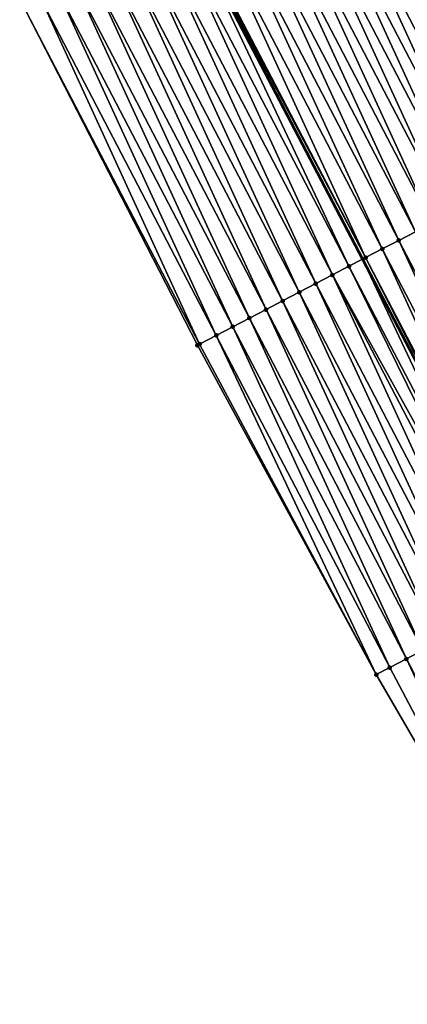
# Model space of a CAD drawing. Header units: feet. Extents: x 2007189 to 2022806, y 818621 to 837694.
# Tile 80 of 256: x 2013113 to 2013133, y 823450 to 823503. Entities that reach past the tile are written whole.
import ezdxf

# ---------------------------------------------------------------- set-up
doc = ezdxf.new("R2010")
doc.units = ezdxf.units.FT
doc.header["$MEASUREMENT"] = 0
for name, color, linetype, lineweight in [('EP_Travel Lane', 172, 'Continuous', 53), ('Road Shots', 141, 'Continuous', 100), ('Road X-Section', 40, 'Continuous', 13)]:
    doc.layers.add(name, color=color, linetype=linetype, lineweight=lineweight)
doc.layers.add('I-77-MM17-21_SB-Surface-Border', color=7, linetype='Continuous')
doc.layers.add('I-77-MM17-21_SB-Surface-TIN', color=7, linetype='Continuous')

msp = doc.modelspace()

# ---------------------------------------------------------------- linework, layer by layer
at = {"layer": 'EP_Travel Lane'}
msp.add_polyline3d([(2013012.426182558, 823716.69943826, 301.1496360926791), (2013019.764473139, 823702.6302162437, 300.9351170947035), (2013029.012892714, 823684.8988295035, 300.6807275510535), (2013038.261342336, 823667.1673851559, 300.431308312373), (2013047.51854027, 823649.4420918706, 300.1655802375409), (2013056.779020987, 823631.7181781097, 299.8362498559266), (2013066.039864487, 823613.9935700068, 299.5615801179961), (2013075.300646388, 823596.2690797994, 299.277620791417), (2013084.561476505, 823578.5444973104, 299.0009252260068), (2013093.822298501, 823560.8199303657, 298.7230091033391), (2013103.082880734, 823543.0958223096, 298.4089774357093), (2013112.343668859, 823525.3713201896, 298.1259595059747), (2013121.604351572, 823507.6470198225, 297.8270579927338), (2013130.865196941, 823489.9224081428, 297.5526623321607), (2013140.122005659, 823472.179659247, 297.3269141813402), (2013149.367430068, 823454.4474913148, 297.0206286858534), (2013158.612951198, 823436.7151378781, 296.7293010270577), (2013167.858627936, 823418.9824859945, 296.4620380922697), (2013177.104147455, 823401.2501356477, 296.1704620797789), (2013186.34956795, 823383.5179752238, 295.8635711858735), (2013195.594901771, 823365.785981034, 295.5432762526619)], dxfattribs=at)
at = {"layer": 'I-77-MM17-21_SB-Surface-Border', "color": 3, "linetype": 'Continuous', "lineweight": -3}
msp.add_polyline3d([(2013193.167654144, 823364.5182566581, 295.4119858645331), (2013183.71414256, 823382.1416086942, 295.715523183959), (2013174.787429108, 823400.0405896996, 296.0166276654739), (2013161.904939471, 823415.8742081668, 296.0597150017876), (2013151.430611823, 823432.964131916, 296.3249789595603), (2013141.665250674, 823450.423460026, 296.6844010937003), (2013131.60152339, 823467.7267716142, 297.0392918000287), (2013122.03955804, 823485.3249430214, 297.257561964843), (2013112.911913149, 823503.1180603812, 297.5909296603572), (2013103.665668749, 823520.8494459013, 297.9172913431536), (2013093.361864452, 823538.0303847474, 298.1798913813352), (2013084.485908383, 823555.9553215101, 298.4777869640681), (2013076.15955081, 823574.1669775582, 298.7679896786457), (2013066.960751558, 823591.9239266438, 299.0434596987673), (2013057.690268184, 823609.6436248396, 299.3109091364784), (2013048.397319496, 823627.3514329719, 299.5891812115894), (2013039.827101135, 823645.4344752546, 299.9690566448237), (2013030.581132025, 823663.1643733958, 300.2423251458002), (2013022.219653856, 823681.357989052, 300.5222462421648), (2013012.97166798, 823699.0888907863, 300.8248120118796)], dxfattribs=at)
at = {"layer": 'I-77-MM17-21_SB-Surface-TIN', "color": 128, "linetype": 'Continuous', "lineweight": -3}
for points in [[(2013133.30909648, 823513.7460877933, 298.1061747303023), (2013132.422256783, 823513.2840077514, 298.0830893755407), (2013141.668721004, 823495.552200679, 297.7898999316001)], [(2013140.78194587, 823495.0900022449, 297.7762208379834), (2013132.422256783, 823513.2840077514, 298.0830893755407), (2013131.535470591, 823512.8218305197, 298.0677421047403)], [(2013140.78194587, 823495.0900022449, 297.7762208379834), (2013141.668721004, 823495.552200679, 297.7898999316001), (2013132.422256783, 823513.2840077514, 298.0830893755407)], [(2013139.895113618, 823494.6279106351, 297.7540911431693), (2013131.535470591, 823512.8218305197, 298.0677421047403), (2013130.648581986, 823512.3598469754, 298.0371098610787)], [(2013139.895113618, 823494.6279106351, 297.7540911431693), (2013140.78194587, 823495.0900022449, 297.7762208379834), (2013131.535470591, 823512.8218305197, 298.0677421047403)], [(2013139.008264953, 823494.165850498, 297.7294851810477), (2013130.648581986, 823512.3598469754, 298.0371098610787), (2013129.76172265, 823511.8978073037, 298.0108937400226)], [(2013139.008264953, 823494.165850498, 297.7294851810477), (2013139.895113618, 823494.6279106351, 297.7540911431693), (2013130.648581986, 823512.3598469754, 298.0371098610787)], [(2013138.121456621, 823493.7037130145, 297.7109648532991), (2013129.76172265, 823511.8978073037, 298.0108937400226), (2013128.874895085, 823511.4357067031, 297.9894715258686)], [(2013138.121456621, 823493.7037130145, 297.7109648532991), (2013139.008264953, 823494.165850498, 297.7294851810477), (2013129.76172265, 823511.8978073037, 298.0108937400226)], [(2013136.347907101, 823492.7793092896, 297.6840549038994), (2013127.988092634, 823510.9735579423, 297.9718385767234), (2013127.101331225, 823510.511330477, 297.960398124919)], [(2013137.234674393, 823493.2415254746, 297.6963829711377), (2013128.874895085, 823511.4357067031, 297.9894715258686), (2013127.988092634, 823510.9735579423, 297.9718385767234)], [(2013136.347907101, 823492.7793092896, 297.6840549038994), (2013137.234674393, 823493.2415254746, 297.6963829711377), (2013127.988092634, 823510.9735579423, 297.9718385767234)], [(2013137.234674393, 823493.2415254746, 297.6963829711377), (2013138.121456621, 823493.7037130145, 297.7109648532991), (2013128.874895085, 823511.4357067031, 297.9894715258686)], [(2013135.46108727, 823492.3171938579, 297.6637995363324), (2013127.101331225, 823510.511330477, 297.960398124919), (2013126.214509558, 823510.0492185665, 297.9398657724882)], [(2013135.46108727, 823492.3171938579, 297.6637995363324), (2013136.347907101, 823492.7793092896, 297.6840549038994), (2013127.101331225, 823510.511330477, 297.960398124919)], [(2013134.574288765, 823491.855037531, 297.6467618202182), (2013126.214509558, 823510.0492185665, 297.9398657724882), (2013125.327709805, 823509.5870646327, 297.9226398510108)], [(2013134.574288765, 823491.855037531, 297.6467618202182), (2013135.46108727, 823492.3171938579, 297.6637995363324), (2013126.214509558, 823510.0492185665, 297.9398657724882)], [(2013133.687486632, 823491.3928881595, 297.6291768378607), (2013125.327709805, 823509.5870646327, 297.9226398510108), (2013124.44091565, 823509.1248999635, 297.9062585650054)], [(2013133.687486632, 823491.3928881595, 297.6291768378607), (2013134.574288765, 823491.855037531, 297.6467618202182), (2013125.327709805, 823509.5870646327, 297.9226398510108)], [(2013132.800694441, 823490.9307197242, 297.6130918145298), (2013124.44091565, 823509.1248999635, 297.9062585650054), (2013123.55412113, 823508.662735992, 297.8898223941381)], [(2013132.800694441, 823490.9307197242, 297.6130918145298), (2013133.687486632, 823491.3928881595, 297.6291768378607), (2013124.44091565, 823509.1248999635, 297.9062585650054)], [(2013131.913866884, 823490.4686191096, 297.5916706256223), (2013123.55412113, 823508.662735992, 297.8898223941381), (2013122.667324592, 823508.2005758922, 297.8730816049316)], [(2013131.913866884, 823490.4686191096, 297.5916706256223), (2013132.800694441, 823490.9307197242, 297.6130918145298), (2013123.55412113, 823508.662735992, 297.8898223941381)], [(2013131.026946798, 823490.0066959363, 297.5562882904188), (2013122.667324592, 823508.2005758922, 297.8730816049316), (2013121.780389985, 823507.738680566, 297.8355083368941)], [(2013131.026946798, 823490.0066959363, 297.5562882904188), (2013131.913866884, 823490.4686191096, 297.5916706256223), (2013122.667324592, 823508.2005758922, 297.8730816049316)], [(2013129.253231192, 823489.0826107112, 297.5043186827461), (2013120.89348549, 823507.276727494, 297.802478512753), (2013120.006658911, 823506.8146250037, 297.7812049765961)], [(2013130.140129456, 823489.5445757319, 297.536408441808), (2013121.604351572, 823507.6470198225, 297.8270579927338), (2013120.89348549, 823507.276727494, 297.802478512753)], [(2013129.253231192, 823489.0826107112, 297.5043186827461), (2013130.140129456, 823489.5445757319, 297.536408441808), (2013120.89348549, 823507.276727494, 297.802478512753)], [(2013121.683485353, 823507.6882408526, 297.8297941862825), (2013121.604351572, 823507.6470198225, 297.8270579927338), (2013130.865196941, 823489.9224081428, 297.5526623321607)], [(2013130.140129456, 823489.5445757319, 297.536408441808), (2013130.865196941, 823489.9224081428, 297.5526623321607), (2013121.604351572, 823507.6470198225, 297.8270579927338)], [(2013131.026946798, 823490.0066959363, 297.5562882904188), (2013121.780389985, 823507.738680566, 297.8355083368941), (2013121.683485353, 823507.6882408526, 297.8297941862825)], [(2013131.026946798, 823490.0066959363, 297.5562882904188), (2013121.683485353, 823507.6882408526, 297.8297941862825), (2013130.865196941, 823489.9224081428, 297.5526623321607)], [(2013128.366284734, 823488.62073811, 297.4649573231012), (2013120.006658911, 823506.8146250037, 297.7812049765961), (2013119.119789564, 823506.352604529, 297.753478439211)], [(2013128.366284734, 823488.62073811, 297.4649573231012), (2013129.253231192, 823489.0826107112, 297.5043186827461), (2013120.006658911, 823506.8146250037, 297.7812049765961)], [(2013127.47933527, 823488.1588712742, 297.4251423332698), (2013119.119789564, 823506.352604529, 297.753478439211), (2013118.232903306, 823505.8906164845, 297.7232002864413)], [(2013127.47933527, 823488.1588712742, 297.4251423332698), (2013128.366284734, 823488.62073811, 297.4649573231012), (2013119.119789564, 823506.352604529, 297.753478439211)], [(2013126.592423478, 823487.6969321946, 297.3910115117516), (2013118.232903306, 823505.8906164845, 297.7232002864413), (2013117.346077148, 823505.4285131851, 297.7019904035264)], [(2013126.592423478, 823487.6969321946, 297.3910115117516), (2013127.47933527, 823488.1588712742, 297.4251423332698), (2013118.232903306, 823505.8906164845, 297.7232002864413)], [(2013125.705529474, 823487.2349590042, 297.3595645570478), (2013117.346077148, 823505.4285131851, 297.7019904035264), (2013116.459258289, 823504.9663958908, 297.6818816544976)], [(2013125.705529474, 823487.2349590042, 297.3595645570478), (2013126.592423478, 823487.6969321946, 297.3910115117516), (2013117.346077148, 823505.4285131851, 297.7019904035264)], [(2013124.818672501, 823486.7729148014, 297.3337048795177), (2013116.459258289, 823504.9663958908, 297.6818816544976), (2013115.572442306, 823504.5042730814, 297.6622068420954)], [(2013124.818672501, 823486.7729148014, 297.3337048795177), (2013125.705529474, 823487.2349590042, 297.3595645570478), (2013116.459258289, 823504.9663958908, 297.6818816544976)], [(2013123.931763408, 823486.3109705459, 297.2999812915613), (2013115.572442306, 823504.5042730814, 297.6622068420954), (2013114.68564417, 823504.0421160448, 297.6452250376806)], [(2013123.931763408, 823486.3109705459, 297.2999812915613), (2013124.818672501, 823486.7729148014, 297.3337048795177), (2013115.572442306, 823504.5042730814, 297.6622068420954)], [(2013122.158097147, 823485.386790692, 297.2554571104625), (2013113.798757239, 823503.5801292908, 297.6148453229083), (2013112.911913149, 823503.1180603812, 297.5909296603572)], [(2013123.044898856, 823485.8489408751, 297.2729782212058), (2013114.68564417, 823504.0421160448, 297.6452250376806), (2013113.798757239, 823503.5801292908, 297.6148453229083)], [(2013122.158097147, 823485.386790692, 297.2554571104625), (2013123.044898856, 823485.8489408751, 297.2729782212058), (2013113.798757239, 823503.5801292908, 297.6148453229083)], [(2013123.044898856, 823485.8489408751, 297.2729782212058), (2013123.931763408, 823486.3109705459, 297.2999812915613), (2013114.68564417, 823504.0421160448, 297.6452250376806)], [(2013122.158097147, 823485.386790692, 297.2554571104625), (2013112.911913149, 823503.1180603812, 297.5909296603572), (2013122.03955804, 823485.3249430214, 297.257561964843)], [(2013142.068765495, 823473.1973787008, 297.3721251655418), (2013133.687486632, 823491.3928881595, 297.6291768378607), (2013132.800694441, 823490.9307197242, 297.6130918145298)], [(2013140.296321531, 823472.2708568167, 297.3265655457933), (2013131.913866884, 823490.4686191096, 297.5916706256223), (2013131.026946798, 823490.0066959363, 297.5562882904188)], [(2013141.182583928, 823472.734040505, 297.3555790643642), (2013132.800694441, 823490.9307197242, 297.6130918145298), (2013131.913866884, 823490.4686191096, 297.5916706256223)], [(2013140.296321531, 823472.2708568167, 297.3265655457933), (2013141.182583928, 823472.734040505, 297.3555790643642), (2013131.913866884, 823490.4686191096, 297.5916706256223)], [(2013141.182583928, 823472.734040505, 297.3555790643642), (2013142.068765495, 823473.1973787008, 297.3721251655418), (2013132.800694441, 823490.9307197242, 297.6130918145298)], [(2013139.410258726, 823471.8072916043, 297.3283376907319), (2013130.865196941, 823489.9224081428, 297.5526623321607), (2013130.140129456, 823489.5445757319, 297.536408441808)], [(2013131.026946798, 823490.0066959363, 297.5562882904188), (2013130.865196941, 823489.9224081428, 297.5526623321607), (2013140.122005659, 823472.179659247, 297.3269141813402)], [(2013139.410258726, 823471.8072916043, 297.3283376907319), (2013140.122005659, 823472.179659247, 297.3269141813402), (2013130.865196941, 823489.9224081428, 297.5526623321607)], [(2013140.296321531, 823472.2708568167, 297.3265655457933), (2013131.026946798, 823490.0066959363, 297.5562882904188), (2013140.122005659, 823472.179659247, 297.3269141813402)], [(2013138.966226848, 823471.5752682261, 297.3113189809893), (2013130.140129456, 823489.5445757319, 297.536408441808), (2013129.253231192, 823489.0826107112, 297.5043186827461)], [(2013138.966226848, 823471.5752682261, 297.3113189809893), (2013139.410258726, 823471.8072916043, 297.3283376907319), (2013130.140129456, 823489.5445757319, 297.536408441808)], [(2013137.637538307, 823470.8812981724, 297.2401366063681), (2013129.253231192, 823489.0826107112, 297.5043186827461), (2013128.366284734, 823488.62073811, 297.4649573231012)], [(2013137.637538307, 823470.8812981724, 297.2401366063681), (2013138.523917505, 823471.3442585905, 297.2871660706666), (2013129.253231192, 823489.0826107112, 297.5043186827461)], [(2013138.523917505, 823471.3442585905, 297.2871660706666), (2013138.966226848, 823471.5752682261, 297.3113189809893), (2013129.253231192, 823489.0826107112, 297.5043186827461)], [(2013136.751200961, 823470.4182577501, 297.1995627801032), (2013128.366284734, 823488.62073811, 297.4649573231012), (2013127.47933527, 823488.1588712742, 297.4251423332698)], [(2013136.751200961, 823470.4182577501, 297.1995627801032), (2013137.637538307, 823470.8812981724, 297.2401366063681), (2013128.366284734, 823488.62073811, 297.4649573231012)], [(2013135.864891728, 823469.9551635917, 297.1633249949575), (2013127.47933527, 823488.1588712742, 297.4251423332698), (2013126.592423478, 823487.6969321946, 297.3910115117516)], [(2013135.864891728, 823469.9551635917, 297.1633249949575), (2013136.751200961, 823470.4182577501, 297.1995627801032), (2013127.47933527, 823488.1588712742, 297.4251423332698)], [(2013134.978635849, 823469.4919674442, 297.135316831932), (2013126.592423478, 823487.6969321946, 297.3910115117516), (2013125.705529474, 823487.2349590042, 297.3595645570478)], [(2013134.978635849, 823469.4919674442, 297.135316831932), (2013135.864891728, 823469.9551635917, 297.1633249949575), (2013126.592423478, 823487.6969321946, 297.3910115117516)], [(2013133.206099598, 823468.56562197, 297.075522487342), (2013124.818672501, 823486.7729148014, 297.3337048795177), (2013123.931763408, 823486.3109705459, 297.2999812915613)], [(2013134.092368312, 823469.0287935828, 297.1055103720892), (2013125.705529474, 823487.2349590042, 297.3595645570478), (2013124.818672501, 823486.7729148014, 297.3337048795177)], [(2013133.206099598, 823468.56562197, 297.075522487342), (2013134.092368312, 823469.0287935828, 297.1055103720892), (2013124.818672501, 823486.7729148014, 297.3337048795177)], [(2013134.092368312, 823469.0287935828, 297.1055103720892), (2013134.978635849, 823469.4919674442, 297.135316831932), (2013125.705529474, 823487.2349590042, 297.3595645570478)], [(2013132.31983854, 823468.1024357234, 297.0467154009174), (2013123.931763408, 823486.3109705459, 297.2999812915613), (2013123.044898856, 823485.8489408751, 297.2729782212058)], [(2013132.31983854, 823468.1024357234, 297.0467154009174), (2013133.206099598, 823468.56562197, 297.075522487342), (2013123.931763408, 823486.3109705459, 297.2999812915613)], [(2013131.60152339, 823467.7267716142, 297.0392918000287), (2013123.044898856, 823485.8489408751, 297.2729782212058), (2013122.158097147, 823485.386790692, 297.2554571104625)], [(2013132.31983854, 823468.1024357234, 297.0467154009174), (2013123.044898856, 823485.8489408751, 297.2729782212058), (2013131.60152339, 823467.7267716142, 297.0392918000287)], [(2013131.60152339, 823467.7267716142, 297.0392918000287), (2013122.158097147, 823485.386790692, 297.2554571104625), (2013122.03955804, 823485.3249430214, 297.257561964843)], [(2013142.47556209, 823450.8468170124, 296.719338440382), (2013134.092368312, 823469.0287935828, 297.1055103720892), (2013133.206099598, 823468.56562197, 297.075522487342)], [(2013141.665250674, 823450.423460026, 296.6844010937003), (2013133.206099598, 823468.56562197, 297.075522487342), (2013132.31983854, 823468.1024357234, 297.0467154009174)], [(2013142.47556209, 823450.8468170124, 296.719338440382), (2013133.206099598, 823468.56562197, 297.075522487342), (2013141.665250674, 823450.423460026, 296.6844010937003)], [(2013141.665250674, 823450.423460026, 296.6844010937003), (2013132.31983854, 823468.1024357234, 297.0467154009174), (2013131.60152339, 823467.7267716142, 297.0392918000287)]]:
    msp.add_3dface(points, dxfattribs=at)
at = {"layer": 'Road Shots', "lineweight": 100}
for p in [(2013131.913866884, 823490.4686191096, 297.5916706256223), (2013132.800694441, 823490.9307197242, 297.6130918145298), (2013131.026946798, 823490.0066959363, 297.5562882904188), (2013130.140129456, 823489.5445757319, 297.536408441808), (2013129.253231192, 823489.0826107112, 297.5043186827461), (2013128.366284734, 823488.62073811, 297.4649573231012), (2013127.47933527, 823488.1588712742, 297.4251423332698), (2013126.592423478, 823487.6969321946, 297.3910115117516), (2013124.818672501, 823486.7729148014, 297.3337048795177), (2013125.705529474, 823487.2349590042, 297.3595645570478), (2013123.931763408, 823486.3109705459, 297.2999812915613), (2013123.044898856, 823485.8489408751, 297.2729782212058), (2013122.03955804, 823485.3249430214, 297.257561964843), (2013122.158097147, 823485.386790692, 297.2554571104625), (2013133.206099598, 823468.56562197, 297.075522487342), (2013132.31983854, 823468.1024357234, 297.0467154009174), (2013131.60152339, 823467.7267716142, 297.0392918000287)]:
    msp.add_point(p, dxfattribs=at)
at = {"layer": 'Road X-Section', "extrusion": (-0.4623253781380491, 0.8865945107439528, 0.01433241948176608), "elevation": -200615.5789839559, "flags": 128}
msp.add_lwpolyline([(-2165802.702782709, 3173.410723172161), (-2165801.70278271, 3173.444413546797), (-2165800.70278271, 3173.479614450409), (-2165799.702782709, 3173.504894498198), (-2165798.702782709, 3173.545649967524), (-2165797.702782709, 3173.576467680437), (-2165796.702782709, 3173.613024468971), (-2165796.507269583, 3173.615418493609), (-2165796.187269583, 3173.612682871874), (-2165795.70278271, 3173.604480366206), (-2165794.70278271, 3173.583437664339), (-2165793.70278271, 3173.564794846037), (-2165792.70278271, 3173.547965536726), (-2165791.70278271, 3173.531642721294), (-2165790.702782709, 3173.514443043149), (-2165789.702782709, 3173.496432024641), (-2165788.702782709, 3173.476538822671), (-2165787.70278271, 3173.458318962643), (-2165786.702782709, 3173.440212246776), (-2165785.702782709, 3173.422488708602), (-2165784.702782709, 3173.408808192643), (-2165783.70278271, 3173.386676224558), (-2165782.70278271, 3173.36206773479), (-2165781.702782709, 3173.343545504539), (-2165780.702782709, 3173.328962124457), (-2165779.70278271, 3173.316632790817), (-2165778.702782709, 3173.296375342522), (-2165777.702782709, 3173.279335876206), (-2165776.702782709, 3173.261749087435), (-2165775.702782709, 3173.245662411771), (-2165774.70278271, 3173.224239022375), (-2165773.702782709, 3173.188853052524), (-2165772.70278271, 3173.168971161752), (-2165771.702782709, 3173.136878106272), (-2165770.70278271, 3173.097512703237), (-2165769.70278271, 3173.057693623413), (-2165768.702782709, 3173.023559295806), (-2165767.702782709, 3172.992109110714), (-2165766.70278271, 3172.96624677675), (-2165765.702782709, 3172.932519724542), (-2165764.702782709, 3172.905513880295), (-2165763.702782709, 3172.887990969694), (-2165763.569079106, 3172.890096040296)], dxfattribs=at)
at = {"layer": 'Road X-Section', "extrusion": (-0.4634979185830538, 0.8859876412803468, 0.01398495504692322), "elevation": -203495.9241458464, "flags": 128}
msp.add_lwpolyline([(-2165534.880412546, 3143.771022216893), (-2165533.880412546, 3143.813236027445), (-2165532.880412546, 3143.848526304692), (-2165531.880412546, 3143.886456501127), (-2165530.880412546, 3143.909302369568), (-2165529.880412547, 3143.91749821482), (-2165529.543223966, 3143.91990450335), (-2165529.181985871, 3143.917146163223), (-2165528.880412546, 3143.912931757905), (-2165527.880412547, 3143.89354472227), (-2165526.880412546, 3143.872759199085), (-2165525.880412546, 3143.855542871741), (-2165524.880412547, 3143.836672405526), (-2165523.880412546, 3143.822786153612), (-2165522.880412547, 3143.805176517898), (-2165521.880412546, 3143.787348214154), (-2165520.880412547, 3143.769777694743), (-2165519.880412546, 3143.756169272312), (-2165518.880412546, 3143.734740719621), (-2165517.880412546, 3143.723925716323), (-2165516.880412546, 3143.6974761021), (-2165515.880412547, 3143.673901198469), (-2165514.880412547, 3143.652898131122), (-2165513.880412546, 3143.637327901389), (-2165512.880412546, 3143.625387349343), (-2165511.880412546, 3143.603235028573), (-2165510.880412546, 3143.590364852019), (-2165509.880412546, 3143.575088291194), (-2165508.880412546, 3143.560898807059), (-2165507.880412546, 3143.544351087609), (-2165506.880412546, 3143.515334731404), (-2165505.880412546, 3143.517107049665), (-2165505.379414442, 3143.500086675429), (-2165504.880412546, 3143.475931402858), (-2165503.880412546, 3143.428897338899), (-2165502.880412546, 3143.388319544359), (-2165501.880412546, 3143.352078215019), (-2165500.880412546, 3143.324067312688), (-2165499.880412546, 3143.294257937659), (-2165498.880412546, 3143.264267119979), (-2165497.880412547, 3143.235457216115), (-2165497.069795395, 3143.228032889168)], dxfattribs=at)

doc.saveas('drawing.dxf')
